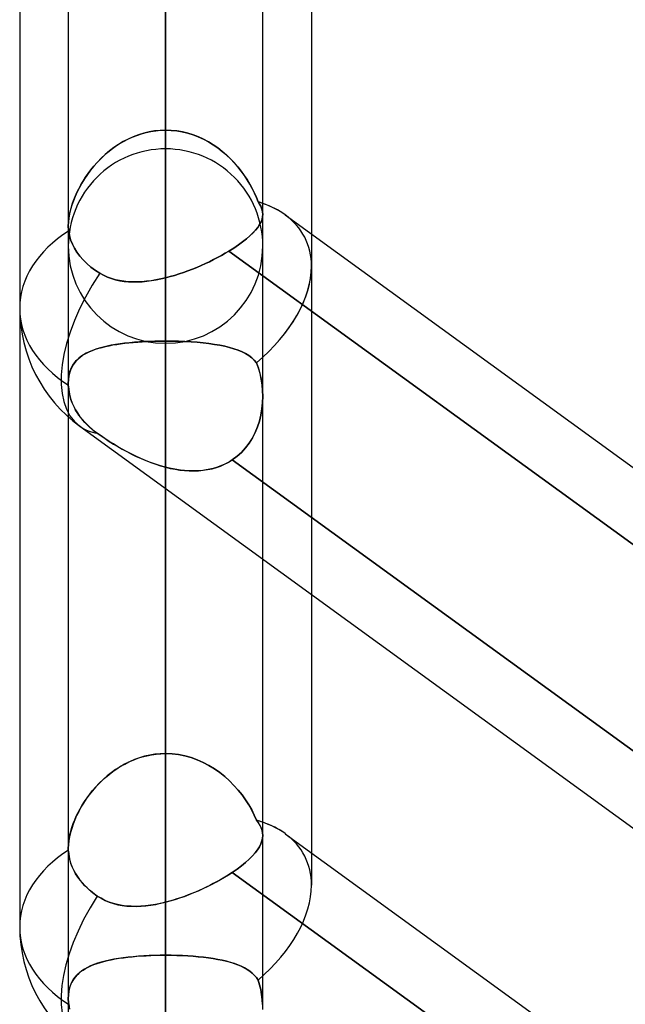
# Model space of a CAD drawing. Header units: millimetres. Extents: x -123 to 100, y -288 to 288.
# Tile 8 of 77: x -55 to -48, y -164 to -153. Entities that reach past the tile are written whole.
import ezdxf

# ---------------------------------------------------------------- set-up
doc = ezdxf.new("R2010")
doc.units = ezdxf.units.MM
doc.layers.add('MAIN-1', color=7, linetype='Continuous')
doc.layers.add('MAIN-2', color=7, linetype='Continuous')

msp = doc.modelspace()

# ---------------------------------------------------------------- linework, layer by layer
at = {"layer": 'MAIN-1'}
for p, q in [((-53.305, 0), (-53.305, -155.857)), ((-54.435, 0), (-54.435, -155.254)), ((-52.175, -155.118), (-52.175, 0)), ((-55, -81.421), (-55, -156.21)), ((-51.61, -81.908), (-51.61, -155.347)), ((-52.177, -155.146), (-52.184, -155.176)), ((-52.175, -155.117), (-52.177, -155.146)), ((-51.915, -155.125), (-43.435, -161.285)), ((-54.435, -155.264), (-54.435, -155.253)), ((-54.435, -155.274), (-54.435, -155.264)), ((-54.434, -155.285), (-54.435, -155.274)), ((-52.233, -155.27), (-52.259, -155.302)), ((-52.212, -155.238), (-52.233, -155.27)), ((-52.196, -155.207), (-52.212, -155.238)), ((-52.184, -155.176), (-52.196, -155.207)), ((-54.433, -155.295), (-54.434, -155.285)), ((-54.433, -155.305), (-54.433, -155.295)), ((-54.431, -155.315), (-54.433, -155.305)), ((-54.423, -155.366), (-54.431, -155.315)), ((-54.408, -155.417), (-54.423, -155.366)), ((-52.325, -155.37), (-52.365, -155.404)), ((-52.29, -155.335), (-52.325, -155.37)), ((-52.259, -155.302), (-52.29, -155.335)), ((-54.388, -155.467), (-54.408, -155.417)), ((-54.364, -155.514), (-54.388, -155.467)), ((-52.459, -155.475), (-52.512, -155.511)), ((-52.41, -155.44), (-52.459, -155.475)), ((-52.365, -155.404), (-52.41, -155.44)), ((-54.336, -155.559), (-54.364, -155.514)), ((-54.303, -155.604), (-54.336, -155.559)), ((-54.264, -155.649), (-54.303, -155.604)), ((-52.7, -155.621), (-52.747, -155.645)), ((-52.655, -155.597), (-52.7, -155.621)), ((-52.611, -155.572), (-52.655, -155.597)), ((-52.569, -155.547), (-52.611, -155.572)), ((-52.512, -155.511), (-52.569, -155.547)), ((-43.435, -162.181), (-52.569, -155.547)), ((-54.22, -155.692), (-54.264, -155.649)), ((-54.172, -155.732), (-54.22, -155.692)), ((-54.121, -155.77), (-54.172, -155.732)), ((-52.943, -155.735), (-52.994, -155.756)), ((-52.893, -155.714), (-52.943, -155.735)), ((-52.843, -155.692), (-52.893, -155.714)), ((-52.794, -155.669), (-52.843, -155.692)), ((-52.747, -155.645), (-52.794, -155.669)), ((-54.068, -155.803), (-54.121, -155.77)), ((-54.025, -155.827), (-54.068, -155.803)), ((-53.98, -155.848), (-54.025, -155.827)), ((-53.934, -155.865), (-53.98, -155.848)), ((-53.253, -155.843), (-53.305, -155.857)), ((-53.201, -155.828), (-53.253, -155.843)), ((-53.149, -155.812), (-53.201, -155.828)), ((-53.097, -155.794), (-53.149, -155.812)), ((-53.045, -155.776), (-53.097, -155.794)), ((-52.994, -155.756), (-53.045, -155.776)), ((-53.887, -155.879), (-53.934, -155.865)), ((-53.839, -155.889), (-53.887, -155.879)), ((-53.789, -155.897), (-53.839, -155.889)), ((-53.738, -155.902), (-53.789, -155.897)), ((-53.687, -155.905), (-53.738, -155.902)), ((-53.634, -155.905), (-53.687, -155.905)), ((-53.581, -155.902), (-53.634, -155.905)), ((-53.527, -155.897), (-53.581, -155.902)), ((-53.472, -155.89), (-53.527, -155.897)), ((-53.417, -155.881), (-53.472, -155.89)), ((-53.361, -155.87), (-53.417, -155.881)), ((-53.305, -155.857), (-53.361, -155.87)), ((-55, -156.21), (-55, -163.402)), ((-54.435, -157.474), (-54.435, -162.486)), ((-54.301, -157.582), (-32.301, -173.562)), ((-53.305, -158.305), (-53.305, -163.113)), ((-52.175, -162.336), (-52.175, -159.126)), ((-51.61, -159.537), (-51.61, -162.538)), ((-52.177, -162.368), (-52.185, -162.401)), ((-52.175, -162.336), (-52.177, -162.368)), ((-51.915, -162.317), (-43.435, -168.476)), ((-54.435, -162.489), (-54.435, -162.485)), ((-52.214, -162.468), (-52.236, -162.503)), ((-52.197, -162.434), (-52.214, -162.468)), ((-52.185, -162.401), (-52.197, -162.434)), ((-54.435, -162.493), (-54.435, -162.489)), ((-54.435, -162.497), (-54.435, -162.493)), ((-54.435, -162.501), (-54.435, -162.497)), ((-54.435, -162.504), (-54.435, -162.501)), ((-54.435, -162.508), (-54.435, -162.504)), ((-54.432, -162.539), (-54.435, -162.508)), ((-54.428, -162.57), (-54.432, -162.539)), ((-54.422, -162.602), (-54.428, -162.57)), ((-54.415, -162.633), (-54.422, -162.602)), ((-52.295, -162.575), (-52.333, -162.613)), ((-52.263, -162.539), (-52.295, -162.575)), ((-52.236, -162.503), (-52.263, -162.539)), ((-54.405, -162.665), (-54.415, -162.633)), ((-54.393, -162.696), (-54.405, -162.665)), ((-54.38, -162.726), (-54.393, -162.696)), ((-52.422, -162.689), (-52.474, -162.728)), ((-52.375, -162.651), (-52.422, -162.689)), ((-52.333, -162.613), (-52.375, -162.651)), ((-54.365, -162.755), (-54.38, -162.726)), ((-54.35, -162.783), (-54.365, -162.755)), ((-54.332, -162.81), (-54.35, -162.783)), ((-54.313, -162.838), (-54.332, -162.81)), ((-52.599, -162.811), (-52.636, -162.833)), ((-52.564, -162.789), (-52.599, -162.811)), ((-52.53, -162.767), (-52.564, -162.789)), ((-52.474, -162.728), (-52.53, -162.767)), ((-43.435, -169.373), (-52.53, -162.767)), ((-54.291, -162.866), (-54.313, -162.838)), ((-54.268, -162.894), (-54.291, -162.866)), ((-54.243, -162.921), (-54.268, -162.894)), ((-54.216, -162.947), (-54.243, -162.921)), ((-52.832, -162.938), (-52.873, -162.957)), ((-52.791, -162.918), (-52.832, -162.938)), ((-52.751, -162.897), (-52.791, -162.918)), ((-52.712, -162.876), (-52.751, -162.897)), ((-52.673, -162.855), (-52.712, -162.876)), ((-52.636, -162.833), (-52.673, -162.855)), ((-54.188, -162.972), (-54.216, -162.947)), ((-54.159, -162.996), (-54.188, -162.972)), ((-54.129, -163.019), (-54.159, -162.996)), ((-54.099, -163.041), (-54.129, -163.019)), ((-54.054, -163.068), (-54.099, -163.041)), ((-53.087, -163.045), (-53.13, -163.061)), ((-53.044, -163.029), (-53.087, -163.045)), ((-53.001, -163.012), (-53.044, -163.029)), ((-52.958, -162.995), (-53.001, -163.012)), ((-52.915, -162.976), (-52.958, -162.995)), ((-52.873, -162.957), (-52.915, -162.976)), ((-54.009, -163.092), (-54.054, -163.068)), ((-53.961, -163.112), (-54.009, -163.092)), ((-53.912, -163.128), (-53.961, -163.112)), ((-53.862, -163.141), (-53.912, -163.128)), ((-53.81, -163.151), (-53.862, -163.141)), ((-53.758, -163.158), (-53.81, -163.151)), ((-53.704, -163.161), (-53.758, -163.158)), ((-53.649, -163.162), (-53.704, -163.161)), ((-53.594, -163.16), (-53.649, -163.162)), ((-53.537, -163.155), (-53.594, -163.16)), ((-53.48, -163.148), (-53.537, -163.155)), ((-53.422, -163.138), (-53.48, -163.148)), ((-53.364, -163.127), (-53.422, -163.138)), ((-53.305, -163.113), (-53.364, -163.127)), ((-53.261, -163.101), (-53.305, -163.113)), ((-53.218, -163.089), (-53.261, -163.101)), ((-53.174, -163.075), (-53.218, -163.089)), ((-53.13, -163.061), (-53.174, -163.075))]:
    msp.add_line(p, q, dxfattribs=at)
for centre, start, end in [((-53.305, -156.21), 180, 234.0076), ((-53.305, -163.402), 179.9998, 234.0063)]:
    msp.add_arc(centre, 1.695, start, end, dxfattribs=at)
for centre, major_axis, ratio, start_param, end_param in [((-53.305, -156.21), (1.617, 0.824), 0.616794, 0.305543, 0.536536), ((-53.305, -156.21), (-1.695, 0), 0.707107, -0.843858, 0), ((-53.305, -156.21), (1.617, 0.824), 0.616794, -0.311415, -0.30447), ((-53.305, -156.21), (0.996, 1.371), 0.506681, 1.641181, 3.141576), ((-53.305, -163.402), (1.617, 0.824), 0.616794, 0.305022, 0.536537), ((-53.305, -163.402), (-1.695, 0), 0.707107, -0.841434, 0), ((-53.305, -163.402), (0.996, 1.371), 0.506681, 1.673818, 3.14159)]:
    msp.add_ellipse(centre, major_axis=major_axis, ratio=ratio, start_param=start_param, end_param=end_param, dxfattribs=at)
at = {"layer": 'MAIN-2'}
for p, q in [((-53.305, 0), (-53.305, -154.141)), ((-53.305, -155.857), (-53.305, 0)), ((-53.305, -154.141), (-53.305, 0)), ((-53.305, -113.836), (-53.305, -154.358)), ((-53.305, -156.618), (-53.305, -115.436)), ((-53.305, -126.312), (-53.305, -171.986)), ((-53.305, -174.246), (-53.305, -127.911)), ((-53.305, -138.786), (-53.305, -189.614)), ((-53.305, -191.874), (-53.305, -140.385)), ((-53.305, -154.141), (-53.305, -143.269)), ((-53.305, -143.269), (-53.305, -154.141)), ((-53.305, -145.724), (-53.305, -156.592)), ((-53.305, -156.592), (-53.305, -145.724)), ((-53.305, -161.386), (-53.305, -150.518)), ((-53.305, -150.518), (-53.305, -161.386)), ((-53.305, -151.258), (-53.305, -207.242)), ((-53.305, -209.502), (-53.305, -152.857)), ((-53.305, -152.857), (-53.305, -163.729)), ((-53.305, -163.729), (-53.305, -152.857)), ((-53.74, -154.244), (-53.797, -154.274)), ((-53.795, -154.272), (-53.744, -154.246)), ((-53.744, -154.246), (-53.693, -154.222)), ((-53.681, -154.217), (-53.74, -154.244)), ((-53.693, -154.222), (-53.64, -154.201)), ((-53.621, -154.194), (-53.681, -154.217)), ((-53.64, -154.201), (-53.586, -154.183)), ((-53.559, -154.175), (-53.621, -154.194)), ((-53.586, -154.183), (-53.531, -154.168)), ((-53.497, -154.16), (-53.559, -154.175)), ((-53.531, -154.168), (-53.475, -154.156)), ((-53.433, -154.149), (-53.497, -154.16)), ((-53.475, -154.156), (-53.419, -154.148)), ((-53.369, -154.143), (-53.433, -154.149)), ((-53.419, -154.148), (-53.362, -154.142)), ((-53.305, -154.141), (-53.369, -154.143)), ((-53.362, -154.142), (-53.305, -154.141)), ((-53.305, -154.141), (-53.24, -154.143)), ((-53.239, -154.143), (-53.305, -154.141)), ((-53.24, -154.143), (-53.175, -154.15)), ((-53.174, -154.15), (-53.239, -154.143)), ((-53.175, -154.15), (-53.111, -154.161)), ((-53.11, -154.161), (-53.174, -154.15)), ((-53.111, -154.161), (-53.048, -154.176)), ((-53.047, -154.176), (-53.11, -154.161)), ((-53.048, -154.176), (-52.986, -154.195)), ((-52.984, -154.196), (-53.047, -154.176)), ((-52.986, -154.195), (-52.925, -154.219)), ((-52.923, -154.219), (-52.984, -154.196)), ((-52.925, -154.219), (-52.865, -154.246)), ((-52.864, -154.247), (-52.923, -154.219)), ((-52.865, -154.246), (-52.808, -154.276)), ((-52.806, -154.277), (-52.864, -154.247)), ((-53.905, -154.343), (-53.956, -154.382)), ((-53.936, -154.366), (-53.891, -154.332)), ((-53.852, -154.307), (-53.905, -154.343)), ((-53.891, -154.332), (-53.843, -154.301)), ((-53.797, -154.274), (-53.852, -154.307)), ((-53.843, -154.301), (-53.795, -154.272)), ((-52.808, -154.276), (-52.752, -154.31)), ((-52.751, -154.311), (-52.806, -154.277)), ((-52.752, -154.31), (-52.699, -154.347)), ((-52.698, -154.348), (-52.751, -154.311)), ((-52.699, -154.347), (-52.647, -154.387)), ((-52.646, -154.388), (-52.698, -154.348)), ((-54.101, -154.517), (-54.063, -154.477)), ((-54.052, -154.466), (-54.096, -154.512)), ((-54.063, -154.477), (-54.022, -154.438)), ((-54.005, -154.423), (-54.052, -154.466)), ((-54.022, -154.438), (-53.98, -154.401)), ((-53.956, -154.382), (-54.005, -154.423)), ((-53.98, -154.401), (-53.936, -154.366)), ((-52.647, -154.387), (-52.598, -154.429)), ((-52.597, -154.43), (-52.646, -154.388)), ((-52.598, -154.429), (-52.551, -154.473)), ((-52.551, -154.474), (-52.597, -154.43)), ((-52.551, -154.473), (-52.507, -154.519)), ((-52.506, -154.52), (-52.551, -154.474)), ((-54.138, -154.559), (-54.176, -154.607)), ((-54.172, -154.601), (-54.138, -154.559)), ((-54.096, -154.512), (-54.138, -154.559)), ((-54.138, -154.559), (-54.101, -154.517)), ((-52.507, -154.519), (-52.466, -154.567)), ((-52.465, -154.568), (-52.506, -154.52)), ((-52.466, -154.567), (-52.427, -154.616)), ((-52.426, -154.617), (-52.465, -154.568)), ((-54.247, -154.706), (-54.278, -154.756)), ((-54.264, -154.733), (-54.235, -154.688)), ((-54.213, -154.656), (-54.247, -154.706)), ((-54.235, -154.688), (-54.205, -154.645)), ((-54.176, -154.607), (-54.213, -154.656)), ((-54.205, -154.645), (-54.172, -154.601)), ((-52.427, -154.616), (-52.39, -154.666)), ((-52.389, -154.667), (-52.426, -154.617)), ((-52.39, -154.666), (-52.357, -154.716)), ((-52.356, -154.718), (-52.389, -154.667)), ((-54.306, -154.807), (-54.332, -154.858)), ((-54.314, -154.822), (-54.29, -154.778)), ((-54.278, -154.756), (-54.306, -154.807)), ((-54.29, -154.778), (-54.264, -154.733)), ((-52.357, -154.716), (-52.326, -154.767)), ((-52.325, -154.769), (-52.356, -154.718)), ((-52.326, -154.767), (-52.298, -154.819)), ((-52.297, -154.82), (-52.325, -154.769)), ((-52.298, -154.819), (-52.272, -154.871)), ((-52.272, -154.872), (-52.297, -154.82)), ((-54.355, -154.91), (-54.376, -154.962)), ((-54.374, -154.957), (-54.356, -154.912)), ((-54.356, -154.912), (-54.336, -154.867)), ((-54.332, -154.858), (-54.355, -154.91)), ((-54.336, -154.867), (-54.314, -154.822)), ((-52.272, -154.871), (-52.249, -154.923)), ((-52.249, -154.924), (-52.272, -154.872)), ((-52.249, -154.923), (-52.229, -154.975)), ((-52.229, -154.975), (-52.249, -154.924)), ((-54.415, -155.09), (-54.403, -155.046)), ((-54.393, -155.013), (-54.408, -155.064)), ((-54.403, -155.046), (-54.39, -155.002)), ((-54.376, -154.962), (-54.393, -155.013)), ((-54.39, -155.002), (-54.374, -154.957)), ((-52.229, -154.975), (-52.213, -154.999)), ((-52.213, -154.999), (-52.229, -154.975)), ((-52.213, -154.999), (-52.2, -155.023)), ((-52.199, -155.023), (-52.213, -154.999)), ((-52.2, -155.023), (-52.189, -155.046)), ((-52.189, -155.046), (-52.199, -155.023)), ((-52.189, -155.046), (-52.181, -155.07)), ((-52.181, -155.07), (-52.189, -155.046)), ((-54.428, -155.162), (-54.433, -155.208)), ((-54.43, -155.175), (-54.424, -155.133)), ((-54.42, -155.113), (-54.428, -155.162)), ((-54.424, -155.133), (-54.415, -155.09)), ((-54.408, -155.064), (-54.42, -155.113)), ((-52.184, -155.176), (-52.177, -155.147)), ((-52.181, -155.07), (-52.177, -155.093)), ((-52.177, -155.093), (-52.181, -155.07)), ((-52.177, -155.093), (-52.175, -155.117)), ((-52.175, -155.117), (-52.177, -155.093)), ((-52.177, -155.147), (-52.175, -155.117)), ((-52.175, -157.235), (-52.175, -155.118)), ((-54.433, -155.208), (-54.435, -155.253)), ((-54.435, -155.253), (-54.434, -155.215)), ((-54.435, -155.253), (-54.435, -155.264)), ((-54.435, -155.254), (-54.435, -157.081)), ((-54.435, -155.264), (-54.435, -155.274)), ((-54.435, -155.274), (-54.434, -155.285)), ((-54.434, -155.215), (-54.43, -155.175)), ((-52.259, -155.302), (-52.233, -155.27)), ((-52.233, -155.27), (-52.212, -155.238)), ((-52.212, -155.238), (-52.196, -155.207)), ((-52.196, -155.207), (-52.184, -155.176)), ((-54.434, -155.285), (-54.433, -155.295)), ((-54.433, -155.295), (-54.433, -155.305)), ((-54.433, -155.305), (-54.431, -155.315)), ((-54.431, -155.315), (-54.423, -155.366)), ((-54.423, -155.366), (-54.408, -155.417)), ((-52.366, -155.405), (-52.325, -155.37)), ((-52.325, -155.37), (-52.29, -155.336)), ((-52.29, -155.336), (-52.259, -155.302)), ((-51.61, -155.347), (-51.61, -155.723)), ((-54.408, -155.417), (-54.388, -155.467)), ((-54.388, -155.467), (-54.364, -155.514)), ((-52.512, -155.511), (-52.459, -155.475)), ((-52.459, -155.475), (-52.41, -155.44)), ((-52.41, -155.44), (-52.366, -155.405)), ((-54.364, -155.514), (-54.336, -155.559)), ((-54.336, -155.559), (-54.303, -155.604)), ((-54.303, -155.604), (-54.264, -155.649)), ((-52.747, -155.645), (-52.7, -155.621)), ((-52.7, -155.621), (-52.655, -155.597)), ((-52.655, -155.597), (-52.611, -155.572)), ((-52.611, -155.572), (-52.569, -155.547)), ((-52.569, -155.547), (-52.512, -155.511)), ((-52.569, -155.547), (-43.14, -162.395)), ((-54.264, -155.649), (-54.22, -155.692)), ((-54.22, -155.692), (-54.172, -155.732)), ((-54.172, -155.732), (-54.121, -155.77)), ((-52.994, -155.756), (-52.943, -155.735)), ((-52.943, -155.735), (-52.893, -155.714)), ((-52.893, -155.714), (-52.843, -155.692)), ((-52.843, -155.692), (-52.794, -155.669)), ((-52.794, -155.669), (-52.747, -155.645)), ((-51.61, -155.723), (-51.61, -159.537)), ((-54.121, -155.77), (-54.068, -155.803)), ((-54.068, -155.803), (-54.025, -155.827)), ((-54.025, -155.827), (-53.979, -155.848)), ((-53.979, -155.848), (-53.933, -155.865)), ((-53.305, -155.857), (-53.253, -155.843)), ((-53.253, -155.843), (-53.201, -155.828)), ((-53.201, -155.828), (-53.149, -155.812)), ((-53.149, -155.812), (-53.097, -155.794)), ((-53.097, -155.794), (-53.045, -155.776)), ((-53.045, -155.776), (-52.994, -155.756)), ((-53.933, -155.865), (-53.885, -155.879)), ((-53.885, -155.879), (-53.836, -155.89)), ((-53.836, -155.89), (-53.786, -155.898)), ((-53.786, -155.898), (-53.734, -155.903)), ((-53.734, -155.903), (-53.682, -155.905)), ((-53.682, -155.905), (-53.63, -155.904)), ((-53.63, -155.904), (-53.577, -155.902)), ((-53.577, -155.902), (-53.523, -155.897)), ((-53.523, -155.897), (-53.469, -155.889)), ((-53.469, -155.889), (-53.414, -155.88)), ((-53.414, -155.88), (-53.36, -155.869)), ((-53.36, -155.869), (-53.305, -155.857)), ((-53.985, -156.651), (-54.031, -156.661)), ((-54.003, -156.655), (-53.962, -156.646)), ((-53.937, -156.641), (-53.985, -156.651)), ((-53.962, -156.646), (-53.918, -156.637)), ((-53.887, -156.632), (-53.937, -156.641)), ((-53.918, -156.637), (-53.873, -156.63)), ((-53.834, -156.624), (-53.887, -156.632)), ((-53.873, -156.63), (-53.827, -156.623)), ((-53.781, -156.617), (-53.834, -156.624)), ((-53.827, -156.623), (-53.779, -156.617)), ((-53.725, -156.611), (-53.781, -156.617)), ((-53.779, -156.617), (-53.73, -156.612)), ((-53.73, -156.612), (-53.68, -156.607)), ((-53.668, -156.606), (-53.725, -156.611)), ((-53.68, -156.607), (-53.628, -156.603)), ((-53.609, -156.602), (-53.668, -156.606)), ((-53.628, -156.603), (-53.576, -156.6)), ((-53.55, -156.598), (-53.609, -156.602)), ((-53.576, -156.6), (-53.523, -156.597)), ((-53.489, -156.595), (-53.55, -156.598)), ((-53.523, -156.597), (-53.469, -156.595)), ((-53.429, -156.593), (-53.489, -156.595)), ((-53.469, -156.595), (-53.415, -156.593)), ((-53.367, -156.592), (-53.429, -156.593)), ((-53.415, -156.593), (-53.36, -156.592)), ((-53.305, -156.592), (-53.367, -156.592)), ((-53.36, -156.592), (-53.305, -156.592)), ((-53.305, -161.386), (-53.305, -156.592)), ((-53.305, -156.592), (-53.305, -161.386)), ((-53.229, -156.593), (-53.305, -156.592)), ((-53.305, -156.592), (-53.23, -156.592)), ((-53.23, -156.592), (-53.155, -156.594)), ((-53.154, -156.594), (-53.229, -156.593)), ((-53.155, -156.594), (-53.081, -156.597)), ((-53.08, -156.597), (-53.154, -156.594)), ((-53.081, -156.597), (-53.009, -156.601)), ((-53.008, -156.601), (-53.08, -156.597)), ((-53.009, -156.601), (-52.938, -156.606)), ((-52.937, -156.606), (-53.008, -156.601)), ((-52.938, -156.606), (-52.869, -156.613)), ((-52.868, -156.613), (-52.937, -156.606)), ((-52.869, -156.613), (-52.802, -156.621)), ((-52.801, -156.621), (-52.868, -156.613)), ((-52.802, -156.621), (-52.738, -156.63)), ((-52.737, -156.63), (-52.801, -156.621)), ((-52.738, -156.63), (-52.676, -156.64)), ((-52.676, -156.64), (-52.737, -156.63)), ((-52.618, -156.652), (-52.676, -156.64)), ((-52.676, -156.64), (-52.618, -156.652)), ((-54.298, -156.779), (-54.273, -156.761)), ((-54.259, -156.751), (-54.288, -156.771)), ((-54.273, -156.761), (-54.246, -156.744)), ((-54.227, -156.733), (-54.259, -156.751)), ((-54.246, -156.744), (-54.217, -156.728)), ((-54.193, -156.716), (-54.227, -156.733)), ((-54.217, -156.728), (-54.186, -156.713)), ((-54.156, -156.701), (-54.193, -156.716)), ((-54.186, -156.713), (-54.153, -156.7)), ((-54.117, -156.686), (-54.156, -156.701)), ((-54.153, -156.7), (-54.118, -156.687)), ((-54.118, -156.687), (-54.082, -156.675)), ((-54.075, -156.673), (-54.117, -156.686)), ((-54.082, -156.675), (-54.043, -156.665)), ((-54.031, -156.661), (-54.075, -156.673)), ((-54.043, -156.665), (-54.003, -156.655)), ((-52.562, -156.666), (-52.618, -156.652)), ((-52.618, -156.652), (-52.562, -156.666)), ((-52.51, -156.681), (-52.562, -156.666)), ((-52.562, -156.666), (-52.51, -156.681)), ((-52.462, -156.698), (-52.51, -156.681)), ((-52.51, -156.681), (-52.462, -156.698)), ((-52.417, -156.717), (-52.462, -156.698)), ((-52.462, -156.698), (-52.417, -156.716)), ((-52.417, -156.716), (-52.376, -156.737)), ((-52.375, -156.737), (-52.417, -156.717)), ((-52.376, -156.737), (-52.338, -156.76)), ((-52.338, -156.76), (-52.375, -156.737)), ((-52.304, -156.785), (-52.338, -156.76)), ((-52.338, -156.76), (-52.304, -156.785)), ((-54.38, -156.868), (-54.396, -156.898)), ((-54.393, -156.891), (-54.378, -156.865)), ((-54.361, -156.841), (-54.38, -156.868)), ((-54.378, -156.865), (-54.361, -156.841)), ((-54.339, -156.816), (-54.361, -156.841)), ((-54.361, -156.841), (-54.342, -156.819)), ((-54.342, -156.819), (-54.321, -156.798)), ((-54.314, -156.792), (-54.339, -156.816)), ((-54.321, -156.798), (-54.298, -156.779)), ((-54.288, -156.771), (-54.314, -156.792)), ((-52.274, -156.813), (-52.304, -156.785)), ((-52.304, -156.785), (-52.274, -156.813)), ((-52.248, -156.843), (-52.274, -156.813)), ((-52.274, -156.813), (-52.248, -156.843)), ((-52.225, -156.905), (-52.248, -156.843)), ((-52.248, -156.843), (-52.226, -156.905)), ((-54.43, -157.011), (-54.424, -156.978)), ((-54.421, -156.964), (-54.429, -157.001)), ((-54.424, -156.978), (-54.416, -156.947)), ((-54.41, -156.93), (-54.421, -156.964)), ((-54.416, -156.947), (-54.405, -156.918)), ((-54.396, -156.898), (-54.41, -156.93)), ((-54.405, -156.918), (-54.393, -156.891)), ((-52.226, -156.905), (-52.208, -156.968)), ((-52.207, -156.969), (-52.225, -156.905)), ((-52.208, -156.968), (-52.194, -157.033)), ((-52.193, -157.034), (-52.207, -156.969)), ((-54.433, -157.04), (-54.435, -157.08)), ((-54.435, -157.081), (-54.434, -157.045)), ((-54.435, -157.08), (-54.435, -157.084)), ((-54.435, -157.084), (-54.435, -157.081)), ((-54.435, -157.081), (-54.435, -157.474)), ((-54.435, -157.084), (-54.435, -157.088)), ((-54.435, -157.088), (-54.435, -157.084)), ((-54.435, -157.088), (-54.435, -157.092)), ((-54.435, -157.092), (-54.435, -157.088)), ((-54.435, -157.092), (-54.435, -157.096)), ((-54.435, -157.096), (-54.435, -157.092)), ((-54.435, -157.096), (-54.435, -157.1)), ((-54.435, -157.1), (-54.435, -157.096)), ((-54.435, -157.1), (-54.435, -157.104)), ((-54.435, -157.104), (-54.435, -157.1)), ((-54.435, -157.104), (-54.431, -157.145)), ((-54.432, -157.136), (-54.435, -157.104)), ((-54.434, -157.045), (-54.43, -157.011)), ((-54.429, -157.001), (-54.433, -157.04)), ((-52.194, -157.033), (-52.183, -157.099)), ((-52.183, -157.1), (-52.193, -157.034)), ((-52.183, -157.099), (-52.177, -157.167)), ((-52.177, -157.167), (-52.183, -157.1)), ((-54.428, -157.169), (-54.432, -157.136)), ((-54.431, -157.145), (-54.425, -157.187)), ((-54.422, -157.202), (-54.428, -157.169)), ((-54.425, -157.187), (-54.416, -157.229)), ((-54.415, -157.236), (-54.422, -157.202)), ((-52.175, -157.235), (-52.177, -157.167)), ((-52.177, -157.167), (-52.175, -157.235)), ((-54.416, -157.229), (-54.404, -157.271)), ((-54.405, -157.269), (-54.415, -157.236)), ((-54.393, -157.301), (-54.405, -157.269)), ((-54.404, -157.271), (-54.389, -157.312)), ((-54.38, -157.333), (-54.393, -157.301)), ((-54.389, -157.312), (-54.371, -157.352)), ((-54.365, -157.364), (-54.38, -157.333)), ((-52.177, -157.307), (-52.185, -157.379)), ((-52.185, -157.38), (-52.177, -157.308)), ((-52.177, -157.308), (-52.175, -157.235)), ((-52.175, -157.235), (-52.177, -157.307)), ((-52.175, -159.126), (-52.175, -157.235)), ((-54.371, -157.352), (-54.352, -157.389)), ((-54.35, -157.393), (-54.365, -157.364)), ((-54.352, -157.389), (-54.33, -157.426)), ((-54.332, -157.422), (-54.35, -157.393)), ((-54.313, -157.451), (-54.332, -157.422)), ((-54.33, -157.426), (-54.304, -157.463)), ((-54.291, -157.481), (-54.313, -157.451)), ((-52.214, -157.522), (-52.197, -157.451)), ((-52.197, -157.451), (-52.214, -157.521)), ((-52.185, -157.379), (-52.197, -157.451)), ((-52.197, -157.451), (-52.185, -157.38)), ((-54.304, -157.463), (-54.276, -157.5)), ((-54.268, -157.51), (-54.291, -157.481)), ((-54.276, -157.5), (-54.245, -157.536)), ((-54.243, -157.538), (-54.268, -157.51)), ((-54.245, -157.536), (-54.21, -157.571)), ((-54.216, -157.566), (-54.243, -157.538)), ((-54.188, -157.592), (-54.216, -157.566)), ((-52.214, -157.521), (-52.236, -157.589)), ((-52.236, -157.59), (-52.214, -157.522)), ((-54.21, -157.571), (-54.174, -157.604)), ((-54.159, -157.618), (-54.188, -157.592)), ((-54.174, -157.604), (-54.137, -157.635)), ((-54.129, -157.642), (-54.159, -157.618)), ((-54.137, -157.635), (-54.099, -157.664)), ((-54.099, -157.664), (-54.129, -157.642)), ((-54.099, -157.664), (-54.054, -157.695)), ((-54.054, -157.695), (-54.099, -157.664)), ((-52.296, -157.719), (-52.264, -157.656)), ((-52.263, -157.655), (-52.295, -157.718)), ((-52.264, -157.656), (-52.236, -157.59)), ((-52.236, -157.589), (-52.263, -157.655)), ((-54.054, -157.695), (-54.008, -157.726)), ((-54.009, -157.726), (-54.054, -157.695)), ((-53.961, -157.757), (-54.009, -157.726)), ((-54.008, -157.726), (-53.96, -157.757)), ((-53.912, -157.787), (-53.961, -157.757)), ((-53.96, -157.757), (-53.911, -157.788)), ((-53.862, -157.817), (-53.912, -157.787)), ((-53.911, -157.788), (-53.86, -157.818)), ((-52.376, -157.834), (-52.333, -157.778)), ((-52.333, -157.778), (-52.375, -157.833)), ((-52.295, -157.718), (-52.333, -157.778)), ((-52.333, -157.778), (-52.296, -157.719)), ((-53.81, -157.847), (-53.862, -157.817)), ((-53.86, -157.818), (-53.808, -157.848)), ((-53.758, -157.875), (-53.81, -157.847)), ((-53.808, -157.848), (-53.754, -157.877)), ((-53.704, -157.903), (-53.758, -157.875)), ((-53.754, -157.877), (-53.7, -157.905)), ((-53.649, -157.93), (-53.704, -157.903)), ((-53.7, -157.905), (-53.645, -157.932)), ((-52.474, -157.931), (-52.423, -157.885)), ((-52.422, -157.885), (-52.474, -157.931)), ((-52.423, -157.885), (-52.376, -157.834)), ((-52.375, -157.833), (-52.422, -157.885)), ((-53.594, -157.955), (-53.649, -157.93)), ((-53.645, -157.932), (-53.59, -157.957)), ((-53.537, -157.98), (-53.594, -157.955)), ((-53.59, -157.957), (-53.534, -157.981)), ((-53.48, -158.002), (-53.537, -157.98)), ((-53.534, -157.981), (-53.477, -158.003)), ((-53.422, -158.023), (-53.48, -158.002)), ((-53.477, -158.003), (-53.42, -158.023)), ((-53.364, -158.041), (-53.422, -158.023)), ((-53.42, -158.023), (-53.363, -158.042)), ((-52.666, -158.044), (-52.619, -158.023)), ((-52.599, -158.013), (-52.636, -158.031)), ((-52.619, -158.023), (-52.573, -157.999)), ((-52.564, -157.994), (-52.599, -158.013)), ((-52.573, -157.999), (-52.53, -157.972)), ((-52.53, -157.972), (-52.564, -157.994)), ((-52.53, -157.972), (-52.474, -157.931)), ((-52.474, -157.931), (-52.53, -157.972)), ((-52.53, -157.972), (-43.105, -164.818)), ((-43.105, -164.818), (-52.53, -157.972)), ((-53.305, -158.058), (-53.364, -158.041)), ((-53.363, -158.042), (-53.305, -158.058)), ((-53.305, -158.058), (-53.305, -158.305)), ((-53.305, -163.113), (-53.305, -158.058)), ((-53.261, -158.069), (-53.305, -158.058)), ((-53.305, -158.058), (-53.25, -158.071)), ((-53.218, -158.078), (-53.261, -158.069)), ((-53.25, -158.071), (-53.195, -158.082)), ((-53.174, -158.086), (-53.218, -158.078)), ((-53.195, -158.082), (-53.14, -158.091)), ((-53.13, -158.092), (-53.174, -158.086)), ((-53.14, -158.091), (-53.085, -158.097)), ((-53.087, -158.097), (-53.13, -158.092)), ((-53.044, -158.1), (-53.087, -158.097)), ((-53.085, -158.097), (-53.03, -158.101)), ((-53.001, -158.101), (-53.044, -158.1)), ((-53.03, -158.101), (-52.976, -158.101)), ((-52.958, -158.101), (-53.001, -158.101)), ((-52.976, -158.101), (-52.922, -158.099)), ((-52.915, -158.099), (-52.958, -158.101)), ((-52.922, -158.099), (-52.868, -158.094)), ((-52.873, -158.095), (-52.915, -158.099)), ((-52.832, -158.089), (-52.873, -158.095)), ((-52.868, -158.094), (-52.816, -158.086)), ((-52.791, -158.081), (-52.832, -158.089)), ((-52.816, -158.086), (-52.765, -158.075)), ((-52.751, -158.072), (-52.791, -158.081)), ((-52.765, -158.075), (-52.715, -158.061)), ((-52.712, -158.06), (-52.751, -158.072)), ((-52.715, -158.061), (-52.666, -158.044)), ((-52.673, -158.047), (-52.712, -158.06)), ((-52.636, -158.031), (-52.673, -158.047)), ((-53.668, -161.456), (-53.725, -161.48)), ((-53.68, -161.461), (-53.628, -161.441)), ((-53.609, -161.435), (-53.668, -161.456)), ((-53.628, -161.441), (-53.576, -161.425)), ((-53.55, -161.417), (-53.609, -161.435)), ((-53.576, -161.425), (-53.523, -161.411)), ((-53.489, -161.404), (-53.55, -161.417)), ((-53.523, -161.411), (-53.469, -161.4)), ((-53.429, -161.394), (-53.489, -161.404)), ((-53.469, -161.4), (-53.415, -161.392)), ((-53.367, -161.388), (-53.429, -161.394)), ((-53.415, -161.392), (-53.36, -161.388)), ((-53.305, -161.386), (-53.367, -161.388)), ((-53.36, -161.388), (-53.305, -161.386)), ((-53.305, -161.386), (-53.23, -161.389)), ((-53.229, -161.389), (-53.305, -161.386)), ((-53.23, -161.389), (-53.155, -161.398)), ((-53.154, -161.398), (-53.229, -161.389)), ((-53.155, -161.398), (-53.081, -161.412)), ((-53.08, -161.412), (-53.154, -161.398)), ((-53.081, -161.412), (-53.009, -161.432)), ((-53.008, -161.432), (-53.08, -161.412)), ((-53.009, -161.432), (-52.938, -161.458)), ((-52.937, -161.458), (-53.008, -161.432)), ((-53.887, -161.572), (-53.937, -161.608)), ((-53.918, -161.594), (-53.873, -161.563)), ((-53.834, -161.538), (-53.887, -161.572)), ((-53.873, -161.563), (-53.827, -161.534)), ((-53.781, -161.508), (-53.834, -161.538)), ((-53.827, -161.534), (-53.779, -161.507)), ((-53.725, -161.48), (-53.781, -161.508)), ((-53.779, -161.507), (-53.73, -161.483)), ((-53.73, -161.483), (-53.68, -161.461)), ((-52.938, -161.458), (-52.869, -161.488)), ((-52.868, -161.488), (-52.937, -161.458)), ((-52.869, -161.488), (-52.802, -161.523)), ((-52.801, -161.523), (-52.868, -161.488)), ((-52.802, -161.523), (-52.738, -161.562)), ((-52.737, -161.563), (-52.801, -161.523)), ((-52.738, -161.562), (-52.676, -161.605)), ((-52.676, -161.606), (-52.737, -161.563)), ((-54.043, -161.698), (-54.003, -161.662)), ((-53.985, -161.646), (-54.031, -161.687)), ((-54.003, -161.662), (-53.962, -161.627)), ((-53.937, -161.608), (-53.985, -161.646)), ((-53.962, -161.627), (-53.918, -161.594)), ((-52.676, -161.605), (-52.618, -161.652)), ((-52.618, -161.652), (-52.676, -161.606)), ((-52.618, -161.652), (-52.562, -161.702)), ((-52.562, -161.702), (-52.618, -161.652)), ((-54.117, -161.773), (-54.156, -161.819)), ((-54.153, -161.816), (-54.118, -161.775)), ((-54.118, -161.775), (-54.082, -161.736)), ((-54.075, -161.729), (-54.117, -161.773)), ((-54.082, -161.736), (-54.043, -161.698)), ((-54.031, -161.687), (-54.075, -161.729)), ((-52.562, -161.702), (-52.51, -161.755)), ((-52.51, -161.755), (-52.562, -161.702)), ((-52.51, -161.755), (-52.462, -161.81)), ((-52.462, -161.81), (-52.51, -161.755)), ((-54.227, -161.913), (-54.259, -161.961)), ((-54.246, -161.941), (-54.217, -161.899)), ((-54.193, -161.865), (-54.227, -161.913)), ((-54.217, -161.899), (-54.186, -161.857)), ((-54.156, -161.819), (-54.193, -161.865)), ((-54.186, -161.857), (-54.153, -161.816)), ((-52.462, -161.81), (-52.417, -161.866)), ((-52.417, -161.866), (-52.462, -161.81)), ((-52.417, -161.866), (-52.376, -161.924)), ((-52.375, -161.924), (-52.417, -161.866)), ((-54.321, -162.071), (-54.298, -162.027)), ((-54.288, -162.009), (-54.314, -162.058)), ((-54.298, -162.027), (-54.273, -161.984)), ((-54.259, -161.961), (-54.288, -162.009)), ((-54.273, -161.984), (-54.246, -161.941)), ((-52.376, -161.924), (-52.338, -161.982)), ((-52.338, -161.983), (-52.375, -161.924)), ((-52.338, -161.982), (-52.304, -162.041)), ((-52.304, -162.042), (-52.338, -161.983)), ((-54.339, -162.107), (-54.361, -162.157)), ((-54.361, -162.157), (-54.342, -162.114)), ((-54.342, -162.114), (-54.321, -162.071)), ((-54.314, -162.058), (-54.339, -162.107)), ((-52.304, -162.041), (-52.274, -162.101)), ((-52.274, -162.102), (-52.304, -162.042)), ((-52.274, -162.101), (-52.248, -162.161)), ((-52.248, -162.161), (-52.274, -162.102)), ((-54.396, -162.255), (-54.41, -162.304)), ((-54.405, -162.286), (-54.393, -162.243)), ((-54.38, -162.206), (-54.396, -162.255)), ((-54.393, -162.243), (-54.378, -162.2)), ((-54.361, -162.157), (-54.38, -162.206)), ((-54.378, -162.2), (-54.361, -162.157)), ((-52.248, -162.161), (-52.226, -162.191)), ((-52.225, -162.191), (-52.248, -162.161)), ((-52.226, -162.191), (-52.208, -162.22)), ((-52.207, -162.22), (-52.225, -162.191)), ((-52.208, -162.22), (-52.194, -162.248)), ((-52.193, -162.249), (-52.207, -162.22)), ((-52.194, -162.248), (-52.183, -162.277)), ((-52.183, -162.278), (-52.193, -162.249)), ((-54.43, -162.409), (-54.424, -162.369)), ((-54.421, -162.352), (-54.429, -162.398)), ((-54.424, -162.369), (-54.416, -162.328)), ((-54.41, -162.304), (-54.421, -162.352)), ((-54.416, -162.328), (-54.405, -162.286)), ((-52.185, -162.401), (-52.177, -162.368)), ((-52.183, -162.277), (-52.177, -162.307)), ((-52.177, -162.307), (-52.183, -162.278)), ((-52.177, -162.307), (-52.175, -162.336)), ((-52.175, -162.336), (-52.177, -162.307)), ((-52.177, -162.368), (-52.175, -162.336)), ((-52.175, -164.361), (-52.175, -162.336)), ((-54.433, -162.442), (-54.435, -162.485)), ((-54.435, -162.485), (-54.434, -162.448)), ((-54.435, -162.485), (-54.435, -162.489)), ((-54.435, -162.486), (-54.435, -164.232)), ((-54.434, -162.448), (-54.43, -162.409)), ((-54.429, -162.398), (-54.433, -162.442)), ((-52.236, -162.504), (-52.214, -162.469)), ((-52.214, -162.469), (-52.197, -162.434)), ((-52.197, -162.434), (-52.185, -162.401)), ((-54.435, -162.489), (-54.435, -162.493)), ((-54.435, -162.493), (-54.435, -162.497)), ((-54.435, -162.497), (-54.435, -162.5)), ((-54.435, -162.5), (-54.435, -162.504)), ((-54.435, -162.504), (-54.435, -162.508)), ((-54.435, -162.508), (-54.431, -162.547)), ((-54.431, -162.547), (-54.425, -162.587)), ((-54.425, -162.587), (-54.416, -162.627)), ((-52.333, -162.613), (-52.296, -162.576)), ((-52.296, -162.576), (-52.264, -162.539)), ((-52.264, -162.539), (-52.236, -162.504)), ((-51.61, -162.538), (-51.61, -162.915)), ((-54.416, -162.627), (-54.404, -162.667)), ((-54.404, -162.667), (-54.389, -162.706)), ((-54.389, -162.706), (-54.371, -162.743)), ((-52.474, -162.728), (-52.423, -162.69)), ((-52.423, -162.69), (-52.376, -162.651)), ((-52.376, -162.651), (-52.333, -162.613)), ((-54.371, -162.743), (-54.352, -162.779)), ((-54.352, -162.779), (-54.33, -162.814)), ((-54.33, -162.814), (-54.304, -162.849)), ((-52.666, -162.851), (-52.619, -162.823)), ((-52.619, -162.823), (-52.573, -162.795)), ((-52.573, -162.795), (-52.53, -162.767)), ((-52.53, -162.767), (-52.474, -162.728)), ((-52.53, -162.767), (-43.105, -169.612)), ((-54.304, -162.849), (-54.276, -162.884)), ((-54.276, -162.884), (-54.245, -162.919)), ((-54.245, -162.919), (-54.21, -162.952)), ((-52.868, -162.955), (-52.816, -162.93)), ((-52.816, -162.93), (-52.765, -162.904)), ((-52.765, -162.904), (-52.715, -162.878)), ((-52.715, -162.878), (-52.666, -162.851)), ((-54.21, -162.952), (-54.174, -162.984)), ((-54.174, -162.984), (-54.137, -163.013)), ((-54.137, -163.013), (-54.099, -163.041)), ((-54.099, -163.041), (-54.054, -163.068)), ((-53.14, -163.064), (-53.085, -163.045)), ((-53.085, -163.045), (-53.03, -163.024)), ((-53.03, -163.024), (-52.976, -163.002)), ((-52.976, -163.002), (-52.922, -162.979)), ((-52.922, -162.979), (-52.868, -162.955)), ((-54.054, -163.068), (-54.008, -163.092)), ((-54.008, -163.092), (-53.96, -163.112)), ((-53.96, -163.112), (-53.911, -163.129)), ((-53.911, -163.129), (-53.86, -163.142)), ((-53.86, -163.142), (-53.808, -163.152)), ((-53.808, -163.152), (-53.754, -163.158)), ((-53.754, -163.158), (-53.7, -163.161)), ((-53.7, -163.161), (-53.645, -163.162)), ((-53.645, -163.162), (-53.59, -163.159)), ((-53.59, -163.159), (-53.534, -163.155)), ((-53.534, -163.155), (-53.477, -163.147)), ((-53.477, -163.147), (-53.42, -163.138)), ((-53.42, -163.138), (-53.363, -163.126)), ((-53.363, -163.126), (-53.305, -163.113)), ((-53.305, -163.113), (-53.25, -163.098)), ((-53.25, -163.098), (-53.195, -163.082)), ((-53.195, -163.082), (-53.14, -163.064)), ((-53.681, -163.746), (-53.74, -163.752)), ((-53.693, -163.747), (-53.64, -163.742)), ((-53.621, -163.74), (-53.681, -163.746)), ((-53.64, -163.742), (-53.586, -163.738)), ((-53.559, -163.736), (-53.621, -163.74)), ((-53.586, -163.738), (-53.531, -163.735)), ((-53.497, -163.733), (-53.559, -163.736)), ((-53.531, -163.735), (-53.475, -163.732)), ((-53.433, -163.731), (-53.497, -163.733)), ((-53.475, -163.732), (-53.419, -163.73)), ((-53.369, -163.729), (-53.433, -163.731)), ((-53.419, -163.73), (-53.362, -163.729)), ((-53.305, -163.729), (-53.369, -163.729)), ((-53.362, -163.729), (-53.305, -163.729)), ((-53.305, -163.729), (-53.305, -224.87)), ((-53.239, -163.729), (-53.305, -163.729)), ((-53.305, -163.729), (-53.24, -163.729)), ((-53.24, -163.729), (-53.175, -163.731)), ((-53.174, -163.731), (-53.239, -163.729)), ((-53.175, -163.731), (-53.111, -163.733)), ((-53.11, -163.733), (-53.174, -163.731)), ((-53.111, -163.733), (-53.048, -163.736)), ((-53.047, -163.737), (-53.11, -163.733)), ((-53.048, -163.736), (-52.986, -163.741)), ((-52.984, -163.741), (-53.047, -163.737)), ((-52.986, -163.741), (-52.925, -163.746)), ((-52.923, -163.746), (-52.984, -163.741)), ((-54.176, -163.854), (-54.213, -163.871)), ((-54.205, -163.867), (-54.172, -163.852)), ((-54.138, -163.838), (-54.176, -163.854)), ((-54.172, -163.852), (-54.138, -163.838)), ((-54.096, -163.823), (-54.138, -163.838)), ((-54.138, -163.838), (-54.101, -163.825)), ((-54.101, -163.825), (-54.063, -163.813)), ((-54.052, -163.81), (-54.096, -163.823)), ((-54.063, -163.813), (-54.022, -163.801)), ((-54.005, -163.797), (-54.052, -163.81)), ((-54.022, -163.801), (-53.98, -163.791)), ((-53.956, -163.786), (-54.005, -163.797)), ((-53.98, -163.791), (-53.936, -163.782)), ((-53.905, -163.776), (-53.956, -163.786)), ((-53.936, -163.782), (-53.891, -163.773)), ((-53.852, -163.767), (-53.905, -163.776)), ((-53.891, -163.773), (-53.843, -163.765)), ((-53.797, -163.759), (-53.852, -163.767)), ((-53.843, -163.765), (-53.795, -163.758)), ((-53.74, -163.752), (-53.797, -163.759)), ((-53.795, -163.758), (-53.744, -163.752)), ((-53.744, -163.752), (-53.693, -163.747)), ((-52.925, -163.746), (-52.865, -163.752)), ((-52.864, -163.752), (-52.923, -163.746)), ((-52.865, -163.752), (-52.808, -163.759)), ((-52.806, -163.76), (-52.864, -163.752)), ((-52.808, -163.759), (-52.752, -163.768)), ((-52.751, -163.768), (-52.806, -163.76)), ((-52.752, -163.768), (-52.699, -163.777)), ((-52.698, -163.777), (-52.751, -163.768)), ((-52.699, -163.777), (-52.647, -163.787)), ((-52.646, -163.787), (-52.698, -163.777)), ((-52.647, -163.787), (-52.598, -163.799)), ((-52.597, -163.799), (-52.646, -163.787)), ((-52.598, -163.799), (-52.551, -163.811)), ((-52.551, -163.812), (-52.597, -163.799)), ((-52.551, -163.811), (-52.507, -163.825)), ((-52.506, -163.826), (-52.551, -163.812)), ((-52.507, -163.825), (-52.466, -163.841)), ((-52.465, -163.841), (-52.506, -163.826)), ((-52.466, -163.841), (-52.427, -163.857)), ((-52.426, -163.858), (-52.465, -163.841)), ((-52.427, -163.857), (-52.39, -163.875)), ((-52.389, -163.876), (-52.426, -163.858)), ((-54.356, -163.984), (-54.336, -163.961)), ((-54.332, -163.957), (-54.355, -163.983)), ((-54.336, -163.961), (-54.314, -163.94)), ((-54.306, -163.933), (-54.332, -163.957)), ((-54.314, -163.94), (-54.29, -163.92)), ((-54.278, -163.911), (-54.306, -163.933)), ((-54.29, -163.92), (-54.264, -163.901)), ((-54.247, -163.89), (-54.278, -163.911)), ((-54.264, -163.901), (-54.235, -163.884)), ((-54.213, -163.871), (-54.247, -163.89)), ((-54.235, -163.884), (-54.205, -163.867)), ((-52.39, -163.875), (-52.357, -163.894)), ((-52.356, -163.895), (-52.389, -163.876)), ((-52.357, -163.894), (-52.326, -163.915)), ((-52.325, -163.916), (-52.356, -163.895)), ((-52.326, -163.915), (-52.298, -163.938)), ((-52.297, -163.939), (-52.325, -163.916)), ((-52.298, -163.938), (-52.272, -163.963)), ((-52.272, -163.964), (-52.297, -163.939)), ((-52.272, -163.963), (-52.249, -163.99)), ((-52.249, -163.99), (-52.272, -163.964)), ((-54.408, -164.075), (-54.42, -164.11)), ((-54.415, -164.093), (-54.403, -164.063)), ((-54.393, -164.042), (-54.408, -164.075)), ((-54.403, -164.063), (-54.39, -164.035)), ((-54.376, -164.011), (-54.393, -164.042)), ((-54.39, -164.035), (-54.374, -164.009)), ((-54.355, -163.983), (-54.376, -164.011)), ((-54.374, -164.009), (-54.356, -163.984)), ((-52.229, -164.019), (-52.249, -163.99)), ((-52.249, -163.99), (-52.229, -164.019)), ((-52.213, -164.074), (-52.229, -164.019)), ((-52.229, -164.019), (-52.213, -164.073)), ((-52.213, -164.073), (-52.2, -164.129)), ((-52.199, -164.129), (-52.213, -164.074)), ((-54.433, -164.189), (-54.435, -164.231)), ((-54.435, -164.231), (-54.434, -164.194)), ((-54.434, -164.194), (-54.43, -164.159)), ((-54.428, -164.148), (-54.433, -164.189)), ((-54.43, -164.159), (-54.424, -164.125)), ((-54.42, -164.11), (-54.428, -164.148)), ((-54.424, -164.125), (-54.415, -164.093)), ((-52.2, -164.129), (-52.189, -164.186)), ((-52.189, -164.186), (-52.199, -164.129)), ((-52.181, -164.243), (-52.189, -164.186)), ((-52.189, -164.186), (-52.181, -164.243)), ((-54.435, -164.231), (-54.435, -164.242)), ((-54.435, -164.242), (-54.435, -164.231)), ((-54.435, -164.232), (-54.435, -164.665)), ((-54.435, -164.242), (-54.435, -164.253)), ((-54.435, -164.253), (-54.435, -164.242)), ((-54.435, -164.253), (-54.434, -164.264)), ((-54.434, -164.264), (-54.435, -164.253)), ((-54.434, -164.264), (-54.433, -164.275)), ((-54.433, -164.275), (-54.434, -164.264)), ((-54.433, -164.275), (-54.433, -164.286)), ((-54.433, -164.286), (-54.433, -164.275)), ((-54.433, -164.286), (-54.431, -164.297)), ((-54.431, -164.297), (-54.433, -164.286)), ((-54.431, -164.297), (-54.423, -164.356)), ((-54.423, -164.356), (-54.431, -164.297)), ((-52.177, -164.302), (-52.181, -164.243)), ((-52.181, -164.243), (-52.177, -164.302))]:
    msp.add_line(p, q, dxfattribs=at)
for start, end in [(90, 180.0004), (359.9997, 90), (180.0004, 270), (270, 359.9997)]:
    msp.add_arc((-53.305, -155.488), 1.13, start, end, dxfattribs=at)
for centre, major_axis, ratio, start_param, end_param in [((-53.305, -156.21), (1.617, 0.824), 0.616794, 0.536536, 0.578819), ((-53.305, -156.21), (1.617, 0.824), 0.616794, 0.305543, 0.578819), ((-53.305, -156.21), (1.617, 0.824), 0.616794, -0.30447, 0.305543), ((-53.305, -156.21), (1.617, 0.824), 0.616794, -0.30447, 0.305543), ((-53.305, -156.21), (-1.695, 0), 0.707107, -0.843858, 0), ((-53.305, -156.21), (1.617, 0.824), 0.616794, -1.20165, -0.30447), ((-53.305, -156.21), (1.617, 0.824), 0.616794, -1.20165, -0.311415), ((-53.305, -156.21), (0.996, 1.371), 0.506681, 1.641181, 3.141576), ((-53.305, -156.21), (-1.695, 0), 0.707107, 0, 0.841434), ((-53.305, -156.21), (-1.695, 0), 0.707107, 0, 0.841434), ((-53.305, -156.21), (0.996, 1.371), 0.506681, 3.141576, 3.144459), ((-53.305, -156.21), (0.996, 1.371), 0.506681, 3.141576, 3.144459), ((-53.305, -156.21), (0.996, 1.371), 0.506681, -3.138727, -2.891952), ((-53.305, -156.21), (0.996, 1.371), 0.506681, -3.138727, -2.891952), ((-53.305, -163.402), (1.617, 0.824), 0.616794, 0.536537, 0.592583), ((-53.305, -163.402), (1.617, 0.824), 0.616794, 0.305022, 0.592583), ((-53.305, -163.402), (1.617, 0.824), 0.616794, -0.304597, 0.305022), ((-53.305, -163.402), (1.617, 0.824), 0.616794, -0.304597, 0.305022), ((-53.305, -163.402), (-1.695, 0), 0.707107, -0.841434, 0), ((-53.305, -163.402), (1.617, 0.824), 0.616794, -1.187886, -0.304597), ((-53.305, -163.402), (1.617, 0.824), 0.616794, -1.187886, -0.304597), ((-53.305, -163.402), (0.996, 1.371), 0.506681, 1.673818, 3.14159), ((-53.305, -163.402), (-1.695, 0), 0.707107, 0, 0.843858), ((-53.305, -163.402), (-1.695, 0), 0.707107, 0, 0.843858)]:
    msp.add_ellipse(centre, major_axis=major_axis, ratio=ratio, start_param=start_param, end_param=end_param, dxfattribs=at)

doc.saveas('drawing.dxf')
